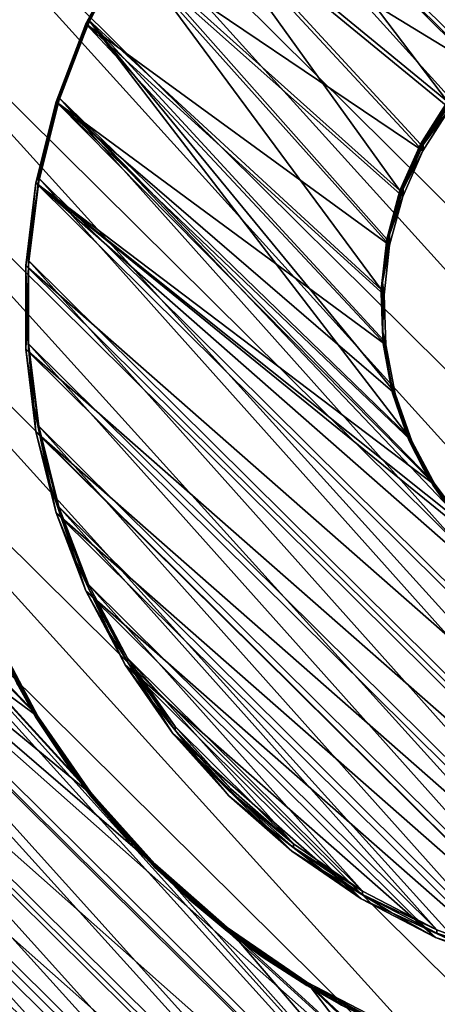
# Model space of a CAD drawing. Header units: metres. Extents: x -102 to 72, y -265 to 72.
# Tile 22 of 256: x -5.56 to -2.25, y -253.3 to -245.5. Entities that reach past the tile are written whole.
import ezdxf

# ---------------------------------------------------------------- set-up
doc = ezdxf.new("R2010")
doc.units = ezdxf.units.M
doc.layers.add('solid_20661094', color=7, linetype='CONTINUOUS')

msp = doc.modelspace()

# ---------------------------------------------------------------- linework, layer by layer
at = {"layer": 'solid_20661094'}
for points in [[(-5.789651, -261.588593, 48.430233), (-5.554532, -22.319212, 48.439766), (-7.353188, -21.792904, 48.356762)], [(-5.789651, -261.588593, 48.430233), (-0.005482, -261.709137, 48.549999), (-5.554532, -22.319212, 48.439766)], [(-0.005482, -261.709137, 48.549999), (-3.721903, -22.696859, 48.500515), (-5.554532, -22.319212, 48.439766)], [(-0.005482, -261.709137, 48.549999), (-1.866651, -22.924128, 48.537552), (-3.721903, -22.696859, 48.500515)], [(-2.235073, -237.326904, 14.458232), (-10.515081, -245.526337, 15.610585), (-10.383725, -244.984543, 15.534441)], [(-6.363961, -241.437637, 15.035957), (-10.515081, -245.526337, 15.610585), (-2.235073, -237.326904, 14.458232)], [(-3.038593, -239.616959, 14.376146), (-2.127528, -239.339493, 14.337151), (8.258773, -250.804291, 15.948423)], [(-3.913751, -239.99025, 14.42861), (-3.038593, -239.616959, 14.376146), (7.881811, -251.670944, 16.070223)], [(-3.038593, -239.616959, 14.376146), (8.258773, -250.804291, 15.948423), (7.881811, -251.670944, 16.070223)], [(-4.743692, -240.45549, 14.493995), (-3.913751, -239.99025, 14.42861), (7.412007, -252.492813, 16.18573)], [(-3.913751, -239.99025, 14.42861), (7.881811, -251.670944, 16.070223), (7.412007, -252.492813, 16.18573)], [(-5.51708, -241.006256, 14.571401), (-4.743692, -240.45549, 14.493995), (6.855815, -253.258698, 16.293367)], [(-4.743692, -240.45549, 14.493995), (7.412007, -252.492813, 16.18573), (6.855815, -253.258698, 16.293367)], [(-5.51708, -241.006256, 14.571401), (6.22254, -253.957321, 16.391552), (-6.22254, -241.633347, 14.659532)], [(-5.51708, -241.006256, 14.571401), (6.855815, -253.258698, 16.293367), (6.22254, -253.957321, 16.391552)], [(5.51708, -254.584396, 16.479683), (-6.855815, -242.33197, 14.757717), (-6.22254, -241.633347, 14.659532)], [(6.22254, -253.957321, 16.391552), (5.51708, -254.584396, 16.479683), (-6.22254, -241.633347, 14.659532)], [(4.743692, -255.135178, 16.557089), (-7.412007, -243.097855, 14.865355), (-6.855815, -242.33197, 14.757717)], [(5.51708, -254.584396, 16.479683), (4.743692, -255.135178, 16.557089), (-6.855815, -242.33197, 14.757717)], [(3.913751, -255.600418, 16.622475), (-7.881811, -243.919724, 14.980861), (-7.412007, -243.097855, 14.865355)], [(4.743692, -255.135178, 16.557089), (3.913751, -255.600418, 16.622475), (-7.412007, -243.097855, 14.865355)], [(-3.406094, -243.475174, 15.026406), (-3.905317, -243.913132, 15.087958), (-1.589678, -245.647461, 15.331701)], [(-1.909188, -245.84906, 15.655941), (-3.889087, -243.888428, 15.380393), (-3.391939, -243.452271, 15.319097)], [(-3.406094, -243.475174, 15.026406), (-1.589678, -245.647461, 15.331701), (-1.250888, -245.436661, 15.302075)], [(-1.261613, -245.375778, 15.589427), (-1.603308, -245.588394, 15.619307), (-3.391939, -243.452271, 15.319097)], [(-1.603308, -245.588394, 15.619307), (-1.909188, -245.84906, 15.655941), (-3.391939, -243.452271, 15.319097)], [(-2.172419, -246.151962, 15.698512), (-4.329521, -244.380737, 15.449582), (-3.889087, -243.888428, 15.380393)], [(-1.909188, -245.84906, 15.655941), (-2.172419, -246.151962, 15.698512), (-3.889087, -243.888428, 15.380393)], [(3.038593, -255.973709, 16.674938), (-8.258773, -244.786377, 15.10266), (-7.881811, -243.919724, 14.980861)], [(3.913751, -255.600418, 16.622475), (3.038593, -255.973709, 16.674938), (-7.881811, -243.919724, 14.980861)], [(-4.347588, -244.407501, 15.157437), (-1.892959, -245.905914, 15.368025), (-3.905317, -243.913132, 15.087958)], [(-3.905317, -243.913132, 15.087958), (-1.892959, -245.905914, 15.368025), (-1.589678, -245.647461, 15.331701)], [(-4.72645, -244.951035, 15.233827), (-2.366826, -246.541733, 15.457384), (-4.347588, -244.407501, 15.157437)], [(-2.54849, -246.856598, 15.797544), (-4.706808, -244.922012, 15.525655), (-4.329521, -244.380737, 15.449582)], [(-4.347588, -244.407501, 15.157437), (-2.153952, -246.206238, 15.410233), (-1.892959, -245.905914, 15.368025)], [(-4.347588, -244.407501, 15.157437), (-2.366826, -246.541733, 15.457384), (-2.153952, -246.206238, 15.410233)], [(-2.172419, -246.151962, 15.698512), (-2.387118, -246.490326, 15.746067), (-4.329521, -244.380737, 15.449582)], [(-2.387118, -246.490326, 15.746067), (-2.54849, -246.856598, 15.797544), (-4.329521, -244.380737, 15.449582)], [(2.127528, -256.25119, 16.713934), (-8.538963, -245.688583, 15.229458), (-8.258773, -244.786377, 15.10266)], [(3.038593, -255.973709, 16.674938), (2.127528, -256.25119, 16.713934), (-8.258773, -244.786377, 15.10266)], [(-5.036385, -245.535828, 15.316013), (-2.63038, -247.287613, 15.562211), (-4.72645, -244.951035, 15.233827)], [(-5.036385, -245.535828, 15.316013), (-4.72645, -244.951035, 15.233827), (-4.98997, -245.469955, 15.352317)], [(-2.698112, -247.639709, 15.907601), (-5.015454, -245.504379, 15.6075), (-4.706808, -244.922012, 15.525655)], [(-5.015454, -245.504379, 15.6075), (-4.706797, -244.949829, 15.327599), (-4.706808, -244.922012, 15.525655)], [(-5.015454, -245.504379, 15.6075), (-5.015449, -245.532196, 15.409444), (-4.706797, -244.949829, 15.327599)], [(-4.706797, -244.949829, 15.327599), (-5.015449, -245.532196, 15.409444), (-4.98997, -245.469955, 15.352317)], [(-4.72645, -244.951035, 15.233827), (-2.63038, -247.287613, 15.562211), (-2.526826, -246.904892, 15.508423)], [(-4.72645, -244.951035, 15.233827), (-2.526826, -246.904892, 15.508423), (-2.366826, -246.541733, 15.457384)], [(-2.54849, -246.856598, 15.797544), (-2.652932, -247.242599, 15.851792), (-4.706808, -244.922012, 15.525655)], [(-2.652932, -247.242599, 15.851792), (-2.698112, -247.639709, 15.907601), (-4.706808, -244.922012, 15.525655)], [(-5.015449, -245.532196, 15.409444), (-5.250965, -246.147156, 15.495872), (-5.226362, -246.059189, 15.435129)], [(-5.250964, -246.119324, 15.693926), (-5.250965, -246.147156, 15.495872), (-5.015449, -245.532196, 15.409444)], [(-2.474712, -248.808868, 16.071917), (-5.250964, -246.119324, 15.693926), (-5.015454, -245.504379, 15.6075)], [(-5.250964, -246.119324, 15.693926), (-5.015449, -245.532196, 15.409444), (-5.015454, -245.504379, 15.6075)], [(-5.036385, -245.535828, 15.316013), (-4.98997, -245.469955, 15.352317), (-5.226362, -246.059189, 15.435129)], [(-5.015449, -245.532196, 15.409444), (-5.226362, -246.059189, 15.435129), (-4.98997, -245.469955, 15.352317)], [(-2.698112, -247.639709, 15.907601), (-2.68302, -248.039047, 15.963724), (-5.015454, -245.504379, 15.6075)], [(-2.68302, -248.039047, 15.963724), (-2.607994, -248.431686, 16.018908), (-5.015454, -245.504379, 15.6075)], [(-2.607994, -248.431686, 16.018908), (-2.474712, -248.808868, 16.071917), (-5.015454, -245.504379, 15.6075)], [(-5.272877, -246.153351, 15.4028), (-2.660212, -248.077286, 15.673191), (-5.036385, -245.535828, 15.316013)], [(-5.272877, -246.153351, 15.4028), (-5.036385, -245.535828, 15.316013), (-5.226362, -246.059189, 15.435129)], [(-5.036385, -245.535828, 15.316013), (-2.660212, -248.077286, 15.673191), (-2.675175, -247.681335, 15.617545)], [(-5.036385, -245.535828, 15.316013), (-2.675175, -247.681335, 15.617545), (-2.63038, -247.287613, 15.562211)], [(1.191348, -256.429474, 16.738989), (-8.718993, -246.615646, 15.359749), (-8.538963, -245.688583, 15.229458)], [(2.127528, -256.25119, 16.713934), (1.191348, -256.429474, 16.738989), (-8.538963, -245.688583, 15.229458)], [(-5.272877, -246.153351, 15.4028), (-5.226362, -246.059189, 15.435129), (-5.392076, -246.671631, 15.521202)], [(-5.250965, -246.147156, 15.495872), (-5.392076, -246.671631, 15.521202), (-5.226362, -246.059189, 15.435129)], [(-5.432482, -246.794586, 15.49292), (-2.266716, -249.190857, 15.829695), (-5.272877, -246.153351, 15.4028)], [(-5.432482, -246.794586, 15.49292), (-5.272877, -246.153351, 15.4028), (-5.392076, -246.671631, 15.521202)], [(-5.250965, -246.147156, 15.495872), (-5.40991, -246.785751, 15.585619), (-5.392076, -246.671631, 15.521202)], [(-5.409906, -246.757904, 15.783671), (-5.40991, -246.785751, 15.585619), (-5.250965, -246.147156, 15.495872)], [(0.991411, -253.096924, 16.674562), (-5.409906, -246.757904, 15.783671), (-5.250964, -246.119324, 15.693926)], [(-5.409906, -246.757904, 15.783671), (-5.250965, -246.147156, 15.495872), (-5.250964, -246.119324, 15.693926)], [(-5.272877, -246.153351, 15.4028), (-2.266716, -249.190857, 15.829695), (-2.453675, -248.840561, 15.780464)], [(-5.272877, -246.153351, 15.4028), (-2.453675, -248.840561, 15.780464), (-2.585824, -248.466583, 15.727904)], [(-5.272877, -246.153351, 15.4028), (-2.585824, -248.466583, 15.727904), (-2.660212, -248.077286, 15.673191)], [(-2.474712, -248.808868, 16.071917), (-2.28615, -249.16217, 16.121571), (-5.250964, -246.119324, 15.693926)], [(-2.28615, -249.16217, 16.121571), (-2.04652, -249.483704, 16.166758), (-5.250964, -246.119324, 15.693926)], [(-2.04652, -249.483704, 16.166758), (0.991411, -253.096924, 16.674562), (-5.250964, -246.119324, 15.693926)], [(-2.172419, -246.151962, 15.698512), (-2.387112, -246.518158, 15.548011), (-2.387118, -246.490326, 15.746067)], [(-2.172419, -246.151962, 15.698512), (-2.172414, -246.179794, 15.500457), (-2.387112, -246.518158, 15.548011)], [(-2.387112, -246.518158, 15.548011), (-2.172414, -246.179794, 15.500457), (-2.364623, -246.495544, 15.496455)], [(-2.364623, -246.495544, 15.496455), (-2.153952, -246.206238, 15.410233), (-2.366826, -246.541733, 15.457384)], [(-2.364623, -246.495544, 15.496455), (-2.1568, -246.175323, 15.45145), (-2.153952, -246.206238, 15.410233)], [(-2.172414, -246.179794, 15.500457), (-2.1568, -246.175323, 15.45145), (-2.364623, -246.495544, 15.496455)], [(-2.387118, -246.490326, 15.746067), (-2.548485, -246.88443, 15.599487), (-2.54849, -246.856598, 15.797544)], [(-2.387118, -246.490326, 15.746067), (-2.387112, -246.518158, 15.548011), (-2.548485, -246.88443, 15.599487)], [(-2.548485, -246.88443, 15.599487), (-2.387112, -246.518158, 15.548011), (-2.524309, -246.841812, 15.545119)], [(-2.524309, -246.841812, 15.545119), (-2.366826, -246.541733, 15.457384), (-2.526826, -246.904892, 15.508423)], [(-2.524309, -246.841812, 15.545119), (-2.364623, -246.495544, 15.496455), (-2.366826, -246.541733, 15.457384)], [(-2.387112, -246.518158, 15.548011), (-2.364623, -246.495544, 15.496455), (-2.524309, -246.841812, 15.545119)], [(0.241337, -256.506409, 16.749804), (-8.796691, -247.556412, 15.491964), (-8.718993, -246.615646, 15.359749)], [(1.191348, -256.429474, 16.738989), (0.241337, -256.506409, 16.749804), (-8.718993, -246.615646, 15.359749)], [(-5.432482, -246.794586, 15.49292), (-5.392076, -246.671631, 15.521202), (-5.484871, -247.298965, 15.609369)], [(-5.40991, -246.785751, 15.585619), (-5.484871, -247.298965, 15.609369), (-5.392076, -246.671631, 15.521202)], [(0.332101, -253.176193, 16.685705), (-5.489963, -247.410797, 15.875429), (-5.409906, -246.757904, 15.783671)], [(-5.489963, -247.410797, 15.875429), (-5.40991, -246.785751, 15.585619), (-5.409906, -246.757904, 15.783671)], [(0.991411, -253.096924, 16.674562), (0.332101, -253.176193, 16.685705), (-5.409906, -246.757904, 15.783671)], [(-5.512873, -247.450211, 15.585061), (-5.432482, -246.794586, 15.49292), (-5.484871, -247.298965, 15.609369)], [(0.995549, -253.160065, 16.387529), (-5.432482, -246.794586, 15.49292), (-5.512873, -247.450211, 15.585061)], [(-5.40991, -246.785751, 15.585619), (-5.489965, -247.438644, 15.677379), (-5.484871, -247.298965, 15.609369)], [(-5.489963, -247.410797, 15.875429), (-5.489965, -247.438644, 15.677379), (-5.40991, -246.785751, 15.585619)], [(-5.432482, -246.794586, 15.49292), (-1.746205, -249.789825, 15.913873), (-2.029123, -249.509659, 15.874498)], [(1.64309, -253.002014, 16.365316), (-1.746205, -249.789825, 15.913873), (-5.432482, -246.794586, 15.49292)], [(-5.432482, -246.794586, 15.49292), (-2.029123, -249.509659, 15.874498), (-2.266716, -249.190857, 15.829695)], [(1.64309, -253.002014, 16.365316), (-5.432482, -246.794586, 15.49292), (0.995549, -253.160065, 16.387529)], [(-2.54849, -246.856598, 15.797544), (-2.65293, -247.270416, 15.653736), (-2.652932, -247.242599, 15.851792)], [(-2.54849, -246.856598, 15.797544), (-2.548485, -246.88443, 15.599487), (-2.65293, -247.270416, 15.653736)], [(-2.632607, -247.207047, 15.596451), (-2.524309, -246.841812, 15.545119), (-2.526826, -246.904892, 15.508423)], [(-2.548485, -246.88443, 15.599487), (-2.524309, -246.841812, 15.545119), (-2.632607, -247.207047, 15.596451)], [(-2.65293, -247.270416, 15.653736), (-2.548485, -246.88443, 15.599487), (-2.632607, -247.207047, 15.596451)], [(-2.632607, -247.207047, 15.596451), (-2.526826, -246.904892, 15.508423), (-2.63038, -247.287613, 15.562211)], [(-2.652932, -247.242599, 15.851792), (-2.65293, -247.270416, 15.653736), (-2.698112, -247.667526, 15.709545)], [(-2.652932, -247.242599, 15.851792), (-2.698112, -247.667526, 15.709545), (-2.698112, -247.639709, 15.907601)], [(-2.687313, -247.583832, 15.649405), (-2.632607, -247.207047, 15.596451), (-2.63038, -247.287613, 15.562211)], [(-2.65293, -247.270416, 15.653736), (-2.632607, -247.207047, 15.596451), (-2.687313, -247.583832, 15.649405)], [(-5.512873, -247.450211, 15.585061), (-5.484871, -247.298965, 15.609369), (-5.503494, -247.932739, 15.69844)], [(-5.489965, -247.438644, 15.677379), (-5.503494, -247.932739, 15.69844), (-5.484871, -247.298965, 15.609369)], [(-2.698112, -247.667526, 15.709545), (-2.65293, -247.270416, 15.653736), (-2.687313, -247.583832, 15.649405)], [(-2.687313, -247.583832, 15.649405), (-2.63038, -247.287613, 15.562211), (-2.675175, -247.681335, 15.617545)], [(-5.512877, -248.110641, 15.67788), (-5.512873, -247.450211, 15.585061), (-5.503494, -247.932739, 15.69844)], [(0.333487, -253.23967, 16.398718), (-5.512873, -247.450211, 15.585061), (-5.512877, -248.110641, 15.67788)], [(0.995549, -253.160065, 16.387529), (-5.512873, -247.450211, 15.585061), (0.333487, -253.23967, 16.398718)], [(-5.489965, -247.438644, 15.677379), (-5.489965, -248.096344, 15.769813), (-5.503494, -247.932739, 15.69844)], [(-0.332059, -253.176208, 16.685705), (-5.489966, -248.068497, 15.967863), (-5.489963, -247.410797, 15.875429)], [(-5.489966, -248.068497, 15.967863), (-5.489965, -247.438644, 15.677379), (-5.489963, -247.410797, 15.875429)], [(-5.489966, -248.068497, 15.967863), (-5.489965, -248.096344, 15.769813), (-5.489965, -247.438644, 15.677379)], [(0.332101, -253.176193, 16.685705), (-0.332059, -253.176208, 16.685705), (-5.489963, -247.410797, 15.875429)], [(-0.711562, -256.481171, 16.746254), (-8.771178, -248.500031, 15.624581), (-8.796691, -247.556412, 15.491964)], [(0.241337, -256.506409, 16.749804), (-0.711562, -256.481171, 16.746254), (-8.796691, -247.556412, 15.491964)], [(-2.698112, -247.667526, 15.709545), (-2.687313, -247.583832, 15.649405), (-2.687313, -247.964493, 15.702903)], [(-2.687313, -247.964493, 15.702903), (-2.687313, -247.583832, 15.649405), (-2.675175, -247.681335, 15.617545)], [(-2.698112, -247.639709, 15.907601), (-2.698112, -247.667526, 15.709545), (-2.683023, -248.066864, 15.765668)], [(-2.698112, -247.639709, 15.907601), (-2.683023, -248.066864, 15.765668), (-2.68302, -248.039047, 15.963724)], [(-2.683023, -248.066864, 15.765668), (-2.698112, -247.667526, 15.709545), (-2.687313, -247.964493, 15.702903)], [(-2.687313, -247.964493, 15.702903), (-2.675175, -247.681335, 15.617545), (-2.660212, -248.077286, 15.673191)], [(-5.414563, -251.02182, 16.087019), (-8.572951, -247.780472, 15.631477), (-8.519043, -248.730988, 15.765064)], [(-5.769627, -250.351883, 15.992867), (-8.572951, -247.780472, 15.631477), (-5.414563, -251.02182, 16.087019)], [(-5.790557, -250.320435, 16.284353), (-5.434205, -250.992798, 16.378847), (-8.549999, -247.739685, 15.921653)], [(-5.434205, -250.992798, 16.378847), (-4.99861, -251.617722, 16.466675), (-8.549999, -247.739685, 15.921653)], [(-4.490127, -252.186096, 16.546555), (-0.957319, -256.153229, 17.104097), (-8.549999, -247.739685, 15.921653)], [(-4.99861, -251.617722, 16.466675), (-4.490127, -252.186096, 16.546555), (-8.549999, -247.739685, 15.921653)], [(-0.957319, -256.153229, 17.104097), (-8.496236, -248.687668, 16.054882), (-8.549999, -247.739685, 15.921653)], [(-5.512877, -248.110641, 15.67788), (-5.503494, -247.932739, 15.69844), (-5.44769, -248.564377, 15.78721)], [(-5.489965, -248.096344, 15.769813), (-5.44769, -248.564377, 15.78721), (-5.503494, -247.932739, 15.69844)], [(-2.632607, -248.341278, 15.755857), (-2.687313, -247.964493, 15.702903), (-2.660212, -248.077286, 15.673191)], [(-2.683023, -248.066864, 15.765668), (-2.687313, -247.964493, 15.702903), (-2.632607, -248.341278, 15.755857)], [(-0.332059, -253.176208, 16.685705), (-0.991388, -253.096924, 16.674562), (-5.489966, -248.068497, 15.967863)], [(-0.991388, -253.096924, 16.674562), (-5.409912, -248.721405, 16.059624), (-5.489966, -248.068497, 15.967863)], [(-5.409912, -248.721405, 16.059624), (-5.489965, -248.096344, 15.769813), (-5.489966, -248.068497, 15.967863)], [(-5.489965, -248.096344, 15.769813), (-5.40991, -248.749252, 15.861572), (-5.44769, -248.564377, 15.78721)], [(-5.409912, -248.721405, 16.059624), (-5.40991, -248.749252, 15.861572), (-5.489965, -248.096344, 15.769813)], [(-2.68302, -248.039047, 15.963724), (-2.683023, -248.066864, 15.765668), (-2.608, -248.459503, 15.820851)], [(-2.608, -248.459503, 15.820851), (-2.683023, -248.066864, 15.765668), (-2.632607, -248.341278, 15.755857)], [(-2.68302, -248.039047, 15.963724), (-2.608, -248.459503, 15.820851), (-2.607994, -248.431686, 16.018908)], [(-2.632607, -248.341278, 15.755857), (-2.660212, -248.077286, 15.673191), (-2.585824, -248.466583, 15.727904)], [(-5.432488, -248.766281, 15.770024), (-5.512877, -248.110641, 15.67788), (-5.44769, -248.564377, 15.78721)], [(-0.333444, -253.23967, 16.398718), (-5.512877, -248.110641, 15.67788), (-5.432488, -248.766281, 15.770024)], [(0.333487, -253.23967, 16.398718), (-5.512877, -248.110641, 15.67788), (-0.333444, -253.23967, 16.398718)], [(-2.524309, -248.706528, 15.807187), (-2.632607, -248.341278, 15.755857), (-2.585824, -248.466583, 15.727904)], [(-2.608, -248.459503, 15.820851), (-2.632607, -248.341278, 15.755857), (-2.524309, -248.706528, 15.807187)], [(-2.607994, -248.431686, 16.018908), (-2.608, -248.459503, 15.820851), (-2.474718, -248.8367, 15.873862)], [(-2.474718, -248.8367, 15.873862), (-2.608, -248.459503, 15.820851), (-2.524309, -248.706528, 15.807187)], [(-2.607994, -248.431686, 16.018908), (-2.474718, -248.8367, 15.873862), (-2.474712, -248.808868, 16.071917)], [(-2.524309, -248.706528, 15.807187), (-2.585824, -248.466583, 15.727904), (-2.453675, -248.840561, 15.780464)], [(-1.656131, -256.353973, 16.72838), (-8.642744, -249.43541, 15.75604), (-8.771178, -248.500031, 15.624581)], [(-0.711562, -256.481171, 16.746254), (-1.656131, -256.353973, 16.72838), (-8.771178, -248.500031, 15.624581)], [(-5.432488, -248.766281, 15.770024), (-5.44769, -248.564377, 15.78721), (-5.318216, -249.185303, 15.874476)], [(-5.40991, -248.749252, 15.861572), (-5.318216, -249.185303, 15.874476), (-5.44769, -248.564377, 15.78721)], [(-1.902574, -255.994171, 17.081745), (-8.335628, -249.623718, 16.186436), (-8.496236, -248.687668, 16.054882)], [(-0.957319, -256.153229, 17.104097), (-1.902574, -255.994171, 17.081745), (-8.496236, -248.687668, 16.054882)], [(-0.991388, -253.096924, 16.674562), (-1.636275, -252.939529, 16.652441), (-5.409912, -248.721405, 16.059624)], [(-1.636275, -252.939529, 16.652441), (-5.250962, -249.360016, 16.149374), (-5.409912, -248.721405, 16.059624)], [(-5.250962, -249.360016, 16.149374), (-5.40991, -248.749252, 15.861572), (-5.409912, -248.721405, 16.059624)], [(-2.364623, -249.05278, 15.855851), (-2.524309, -248.706528, 15.807187), (-2.453675, -248.840561, 15.780464)], [(-2.474718, -248.8367, 15.873862), (-2.524309, -248.706528, 15.807187), (-2.364623, -249.05278, 15.855851)], [(-0.959889, -256.216583, 16.817095), (-8.519043, -248.730988, 15.765064), (-8.358005, -249.669556, 15.896972)], [(-0.000025, -256.269958, 16.824598), (-8.519043, -248.730988, 15.765064), (-0.959889, -256.216583, 16.817095)], [(-4.473897, -252.2108, 16.25412), (-8.519043, -248.730988, 15.765064), (-0.000025, -256.269958, 16.824598)], [(-4.980543, -251.644485, 16.174528), (-8.519043, -248.730988, 15.765064), (-4.473897, -252.2108, 16.25412)], [(-5.414563, -251.02182, 16.087019), (-8.519043, -248.730988, 15.765064), (-4.980543, -251.644485, 16.174528)], [(-5.272875, -249.407562, 15.860149), (-5.432488, -248.766281, 15.770024), (-5.318216, -249.185303, 15.874476)], [(-0.995526, -253.160065, 16.387529), (-5.432488, -248.766281, 15.770024), (-5.272875, -249.407562, 15.860149)], [(-0.333444, -253.23967, 16.398718), (-5.432488, -248.766281, 15.770024), (-0.995526, -253.160065, 16.387529)], [(-5.40991, -248.749252, 15.861572), (-5.250965, -249.387848, 15.95132), (-5.318216, -249.185303, 15.874476)], [(-5.250962, -249.360016, 16.149374), (-5.250965, -249.387848, 15.95132), (-5.40991, -248.749252, 15.861572)], [(-2.474712, -248.808868, 16.071917), (-2.474718, -248.8367, 15.873862), (-2.286155, -249.190002, 15.923516)], [(-2.286155, -249.190002, 15.923516), (-2.474718, -248.8367, 15.873862), (-2.364623, -249.05278, 15.855851)], [(-2.474712, -248.808868, 16.071917), (-2.286155, -249.190002, 15.923516), (-2.28615, -249.16217, 16.121571)], [(-2.364623, -249.05278, 15.855851), (-2.453675, -248.840561, 15.780464), (-2.266716, -249.190857, 15.829695)], [(-2.1568, -249.373016, 15.900857), (-2.364623, -249.05278, 15.855851), (-2.266716, -249.190857, 15.829695)], [(-2.286155, -249.190002, 15.923516), (-2.364623, -249.05278, 15.855851), (-2.1568, -249.373016, 15.900857)], [(-5.272875, -249.407562, 15.860149), (-5.318216, -249.185303, 15.874476), (-5.116823, -249.78717, 15.959063)], [(-5.250965, -249.387848, 15.95132), (-5.116823, -249.78717, 15.959063), (-5.318216, -249.185303, 15.874476)], [(-2.28615, -249.16217, 16.121571), (-2.286155, -249.190002, 15.923516), (-2.046524, -249.511536, 15.968704)], [(-2.046524, -249.511536, 15.968704), (-2.286155, -249.190002, 15.923516), (-2.1568, -249.373016, 15.900857)], [(-2.28615, -249.16217, 16.121571), (-2.046524, -249.511536, 15.968704), (-2.04652, -249.483704, 16.166758)], [(-2.1568, -249.373016, 15.900857), (-2.266716, -249.190857, 15.829695), (-2.029123, -249.509659, 15.874498)], [(-5.03637, -250.025101, 15.946939), (-5.272875, -249.407562, 15.860149), (-5.116823, -249.78717, 15.959063)], [(-1.643103, -253.001999, 16.365316), (-5.272875, -249.407562, 15.860149), (-5.03637, -250.025101, 15.946939)], [(-0.995526, -253.160065, 16.387529), (-5.272875, -249.407562, 15.860149), (-1.643103, -253.001999, 16.365316)], [(-5.01544, -249.974991, 16.235804), (-5.250965, -249.387848, 15.95132), (-5.250962, -249.360016, 16.149374)], [(-5.250965, -249.387848, 15.95132), (-5.015449, -250.002808, 16.037746), (-5.116823, -249.78717, 15.959063)], [(-5.01544, -249.974991, 16.235804), (-5.015449, -250.002808, 16.037746), (-5.250965, -249.387848, 15.95132)], [(-1.636275, -252.939529, 16.652441), (-2.25729, -252.706299, 16.619663), (-5.250962, -249.360016, 16.149374)], [(-2.25729, -252.706299, 16.619663), (-5.01544, -249.974991, 16.235804), (-5.250962, -249.360016, 16.149374)], [(-2.581267, -256.126373, 16.696392), (-8.412891, -250.351547, 15.884793), (-8.642744, -249.43541, 15.75604)], [(-1.656131, -256.353973, 16.72838), (-2.581267, -256.126373, 16.696392), (-8.642744, -249.43541, 15.75604)], [(-2.823902, -255.731323, 17.044804), (-8.070195, -250.536087, 16.314661), (-8.335628, -249.623718, 16.186436)], [(-1.902574, -255.994171, 17.081745), (-2.823902, -255.731323, 17.044804), (-8.335628, -249.623718, 16.186436)], [(-1.907681, -256.057098, 16.794683), (-8.358005, -249.669556, 15.896972), (-8.091859, -250.584366, 16.025539)], [(-0.959889, -256.216583, 16.817095), (-8.358005, -249.669556, 15.896972), (-1.907681, -256.057098, 16.794683)], [(-5.03637, -250.025101, 15.946939), (-5.116823, -249.78717, 15.959063), (-4.846233, -250.361801, 16.039822)], [(-5.015449, -250.002808, 16.037746), (-4.846233, -250.361801, 16.039822), (-5.116823, -249.78717, 15.959063)], [(-4.726427, -250.609894, 16.029125), (-5.03637, -250.025101, 15.946939), (-4.846233, -250.361801, 16.039822)], [(-2.26671, -252.767807, 16.332401), (-5.03637, -250.025101, 15.946939), (-4.726427, -250.609894, 16.029125)], [(-1.643103, -253.001999, 16.365316), (-5.03637, -250.025101, 15.946939), (-2.26671, -252.767807, 16.332401)], [(-4.706785, -250.557343, 16.31765), (-5.015449, -250.002808, 16.037746), (-5.01544, -249.974991, 16.235804)], [(-5.015449, -250.002808, 16.037746), (-4.706797, -250.585159, 16.119593), (-4.846233, -250.361801, 16.039822)], [(-4.706785, -250.557343, 16.31765), (-4.706797, -250.585159, 16.119593), (-5.015449, -250.002808, 16.037746)], [(-2.25729, -252.706299, 16.619663), (-2.845376, -252.400635, 16.576708), (-5.01544, -249.974991, 16.235804)], [(-2.845376, -252.400635, 16.576708), (-4.706785, -250.557343, 16.31765), (-5.01544, -249.974991, 16.235804)], [(-3.476111, -255.800995, 16.650665), (-8.08432, -251.237671, 16.009331), (-8.412891, -250.351547, 15.884793)], [(-2.581267, -256.126373, 16.696392), (-3.476111, -255.800995, 16.650665), (-8.412891, -250.351547, 15.884793)], [(-5.790557, -250.320435, 16.284353), (-5.790564, -250.348251, 16.086298), (-5.434211, -251.02063, 16.180792)], [(-5.434211, -251.02063, 16.180792), (-5.790564, -250.348251, 16.086298), (-5.584154, -250.755814, 16.095196)], [(-5.790557, -250.320435, 16.284353), (-5.434211, -251.02063, 16.180792), (-5.434205, -250.992798, 16.378847)], [(-5.584154, -250.755814, 16.095196), (-5.769627, -250.351883, 15.992867), (-5.414563, -251.02182, 16.087019)], [(-4.726427, -250.609894, 16.029125), (-4.846233, -250.361801, 16.039822), (-4.510106, -250.901443, 16.115664)], [(-4.706797, -250.585159, 16.119593), (-4.510106, -250.901443, 16.115664), (-4.846233, -250.361801, 16.039822)], [(-2.831482, -255.793549, 16.757643), (-8.091859, -250.584366, 16.025539), (-7.723955, -251.463928, 16.149153)], [(-1.907681, -256.057098, 16.794683), (-8.091859, -250.584366, 16.025539), (-2.831482, -255.793549, 16.757643)], [(-3.709717, -255.367966, 16.993738), (-7.703276, -251.413284, 16.437943), (-8.070195, -250.536087, 16.314661)], [(-2.823902, -255.731323, 17.044804), (-3.709717, -255.367966, 16.993738), (-8.070195, -250.536087, 16.314661)], [(-4.329499, -251.098618, 16.393719), (-4.706797, -250.585159, 16.119593), (-4.706785, -250.557343, 16.31765)], [(-4.706797, -250.585159, 16.119593), (-4.329509, -251.126434, 16.195663), (-4.510106, -250.901443, 16.115664)], [(-4.329499, -251.098618, 16.393719), (-4.329509, -251.126434, 16.195663), (-4.706797, -250.585159, 16.119593)], [(-2.845376, -252.400635, 16.576708), (-3.391963, -252.027023, 16.524199), (-4.706785, -250.557343, 16.31765)], [(-3.391963, -252.027023, 16.524199), (-4.329499, -251.098618, 16.393719), (-4.706785, -250.557343, 16.31765)], [(-4.347567, -251.153412, 16.105515), (-4.726427, -250.609894, 16.029125), (-4.510106, -250.901443, 16.115664)], [(-2.85725, -252.460876, 16.289265), (-4.726427, -250.609894, 16.029125), (-4.347567, -251.153412, 16.105515)], [(-2.26671, -252.767807, 16.332401), (-4.726427, -250.609894, 16.029125), (-2.85725, -252.460876, 16.289265)], [(-5.196846, -251.377625, 16.182587), (-5.584154, -250.755814, 16.095196), (-5.414563, -251.02182, 16.087019)], [(-5.434211, -251.02063, 16.180792), (-5.584154, -250.755814, 16.095196), (-5.196846, -251.377625, 16.182587)], [(-4.347567, -251.153412, 16.105515), (-4.510106, -250.901443, 16.115664), (-4.112988, -251.398788, 16.185562)], [(-4.329509, -251.126434, 16.195663), (-4.112988, -251.398788, 16.185562), (-4.510106, -250.901443, 16.115664)], [(-5.434205, -250.992798, 16.378847), (-5.434211, -251.02063, 16.180792), (-4.998615, -251.645554, 16.26862)], [(-4.998615, -251.645554, 16.26862), (-5.434211, -251.02063, 16.180792), (-5.196846, -251.377625, 16.182587)], [(-5.434205, -250.992798, 16.378847), (-4.998615, -251.645554, 16.26862), (-4.99861, -251.617722, 16.466675)], [(-5.196846, -251.377625, 16.182587), (-5.414563, -251.02182, 16.087019), (-4.980543, -251.644485, 16.174528)], [(-3.889086, -251.590897, 16.462906), (-4.329509, -251.126434, 16.195663), (-4.329499, -251.098618, 16.393719)], [(-4.329509, -251.126434, 16.195663), (-3.889087, -251.618744, 16.264853), (-4.112988, -251.398788, 16.185562)], [(-3.889086, -251.590897, 16.462906), (-3.889087, -251.618744, 16.264853), (-4.329509, -251.126434, 16.195663)], [(-3.391963, -252.027023, 16.524199), (-3.889086, -251.590897, 16.462906), (-4.329499, -251.098618, 16.393719)], [(-3.905315, -251.647751, 16.174988), (-4.347567, -251.153412, 16.105515), (-4.112988, -251.398788, 16.185562)], [(-3.406118, -252.085709, 16.236538), (-4.347567, -251.153412, 16.105515), (-3.905315, -251.647751, 16.174988)], [(-2.85725, -252.460876, 16.289265), (-4.347567, -251.153412, 16.105515), (-3.406118, -252.085709, 16.236538)], [(-4.330153, -255.381699, 16.591736), (-7.660892, -252.083405, 16.128191), (-8.08432, -251.237671, 16.009331)], [(-3.476111, -255.800995, 16.650665), (-4.330153, -255.381699, 16.591736), (-8.08432, -251.237671, 16.009331)], [(-4.548881, -254.908691, 16.929192), (-7.239485, -252.244278, 16.554731), (-7.703276, -251.413284, 16.437943)], [(-3.709717, -255.367966, 16.993738), (-4.548881, -254.908691, 16.929192), (-7.703276, -251.413284, 16.437943)], [(-4.739259, -251.950699, 16.263128), (-5.196846, -251.377625, 16.182587), (-4.980543, -251.644485, 16.174528)], [(-4.998615, -251.645554, 16.26862), (-5.196846, -251.377625, 16.182587), (-4.739259, -251.950699, 16.263128)], [(-3.905315, -251.647751, 16.174988), (-4.112988, -251.398788, 16.185562), (-3.660248, -251.847122, 16.248571)], [(-3.889087, -251.618744, 16.264853), (-3.660248, -251.847122, 16.248571), (-4.112988, -251.398788, 16.185562)], [(-10.904042, -251.518112, 25.036209), (-5.010169, -257.354614, 25.856478), (-7.954952, -254.434219, 25.446043)], [(-10.904042, -251.518112, 25.036209), (-10.341203, -252.585098, 25.186165), (-5.010169, -257.354614, 25.856478)], [(-3.719676, -255.42923, 16.70644), (-7.723955, -251.463928, 16.149153), (-7.258919, -252.29715, 16.266254)], [(-2.831482, -255.793549, 16.757643), (-7.723955, -251.463928, 16.149153), (-3.719676, -255.42923, 16.70644)], [(-11.169339, -251.541199, 20.394249), (-6.090522, -257.072723, 17.528303), (-5.52705, -257.61499, 17.718485)], [(-11.169339, -251.541199, 20.394249), (-5.52705, -257.61499, 17.718485), (-4.960192, -258.156403, 17.939299)], [(-11.169339, -251.541199, 20.394249), (-4.960192, -258.156403, 17.939299), (-4.38701, -258.69986, 18.190784)], [(-4.38701, -258.257538, 21.338165), (-11.169339, -251.541199, 20.394249), (-4.38701, -258.69986, 18.190784)], [(-4.38701, -258.257538, 21.338165), (-10.929265, -252.103577, 20.473286), (-11.169339, -251.541199, 20.394249)], [(-3.391963, -252.027023, 16.524199), (-3.889087, -251.618744, 16.264853), (-3.889086, -251.590897, 16.462906)], [(-4.99861, -251.617722, 16.466675), (-4.998615, -251.645554, 16.26862), (-4.490128, -252.213928, 16.348501)], [(-4.490128, -252.213928, 16.348501), (-4.998615, -251.645554, 16.26862), (-4.739259, -251.950699, 16.263128)], [(-4.99861, -251.617722, 16.466675), (-4.490128, -252.213928, 16.348501), (-4.490127, -252.186096, 16.546555)], [(-4.739259, -251.950699, 16.263128), (-4.980543, -251.644485, 16.174528), (-4.473897, -252.2108, 16.25412)], [(-3.406118, -252.085709, 16.236538), (-3.905315, -251.647751, 16.174988), (-3.660248, -251.847122, 16.248571)], [(-3.889087, -251.618744, 16.264853), (-3.391954, -252.054871, 16.326147), (-3.660248, -251.847122, 16.248571)], [(-3.391963, -252.027023, 16.524199), (-3.391954, -252.054871, 16.326147), (-3.889087, -251.618744, 16.264853)], [(-3.406118, -252.085709, 16.236538), (-3.660248, -251.847122, 16.248571), (-3.15801, -252.240387, 16.303839)], [(-3.391954, -252.054871, 16.326147), (-3.15801, -252.240387, 16.303839), (-3.660248, -251.847122, 16.248571)], [(-4.217583, -252.4673, 16.335732), (-4.739259, -251.950699, 16.263128), (-4.473897, -252.2108, 16.25412)], [(-4.490128, -252.213928, 16.348501), (-4.739259, -251.950699, 16.263128), (-4.217583, -252.4673, 16.335732)], [(-2.845376, -252.400635, 16.576708), (-3.391954, -252.054871, 16.326147), (-3.391963, -252.027023, 16.524199)], [(-3.391954, -252.054871, 16.326147), (-2.845358, -252.428482, 16.378654), (-3.15801, -252.240387, 16.303839)], [(-2.845376, -252.400635, 16.576708), (-2.845358, -252.428482, 16.378654), (-3.391954, -252.054871, 16.326147)], [(-4.38701, -258.257538, 21.338165), (-10.660213, -252.653244, 20.550535), (-10.929265, -252.103577, 20.473286)], [(-5.133378, -254.873383, 16.520298), (-7.147577, -252.878799, 16.239977), (-7.660892, -252.083405, 16.128191)], [(-4.330153, -255.381699, 16.591736), (-5.133378, -254.873383, 16.520298), (-7.660892, -252.083405, 16.128191)], [(-2.85725, -252.460876, 16.289265), (-3.406118, -252.085709, 16.236538), (-3.15801, -252.240387, 16.303839)], [(-4.490127, -252.186096, 16.546555), (-4.490128, -252.213928, 16.348501), (-3.916165, -252.717468, 16.419268)], [(-3.916165, -252.717468, 16.419268), (-4.490128, -252.213928, 16.348501), (-4.217583, -252.4673, 16.335732)], [(-4.490127, -252.186096, 16.546555), (-3.916167, -252.689621, 16.617321), (-0.957319, -256.153229, 17.104097)], [(-4.490127, -252.186096, 16.546555), (-3.916165, -252.717468, 16.419268), (-3.916167, -252.689621, 16.617321)], [(-4.473897, -252.2108, 16.25412), (-0.000025, -256.269958, 16.824598), (-3.902012, -252.712524, 16.324631)], [(-4.217583, -252.4673, 16.335732), (-4.473897, -252.2108, 16.25412), (-3.902012, -252.712524, 16.324631)], [(-4.561092, -254.968719, 16.64172), (-7.258919, -252.29715, 16.266254), (-6.7026, -253.073578, 16.375376)], [(-3.719676, -255.42923, 16.70644), (-7.258919, -252.29715, 16.266254), (-4.561092, -254.968719, 16.64172)], [(-5.33084, -254.359268, 16.851973), (-6.684655, -253.018631, 16.663559), (-7.239485, -252.244278, 16.554731)], [(-4.548881, -254.908691, 16.929192), (-5.33084, -254.359268, 16.851973), (-7.239485, -252.244278, 16.554731)], [(-2.85725, -252.460876, 16.289265), (-3.15801, -252.240387, 16.303839), (-2.613065, -252.573242, 16.350618)], [(-2.845358, -252.428482, 16.378654), (-2.613065, -252.573242, 16.350618), (-3.15801, -252.240387, 16.303839)], [(-3.63887, -252.920441, 16.399414), (-4.217583, -252.4673, 16.335732), (-3.902012, -252.712524, 16.324631)], [(-3.916165, -252.717468, 16.419268), (-4.217583, -252.4673, 16.335732), (-3.63887, -252.920441, 16.399414)], [(-2.26671, -252.767807, 16.332401), (-2.85725, -252.460876, 16.289265), (-2.613065, -252.573242, 16.350618)], [(-2.25729, -252.706299, 16.619663), (-2.845358, -252.428482, 16.378654), (-2.845376, -252.400635, 16.576708)], [(-2.845358, -252.428482, 16.378654), (-2.25727, -252.734131, 16.421612), (-2.613065, -252.573242, 16.350618)], [(-2.25729, -252.706299, 16.619663), (-2.25727, -252.734131, 16.421612), (-2.845358, -252.428482, 16.378654)], [(-10.341203, -252.585098, 25.186165), (-6.087646, -256.797241, 25.778145), (-5.010169, -257.354614, 25.856478)], [(-2.26671, -252.767807, 16.332401), (-2.613065, -252.573242, 16.350618), (-2.032784, -252.841187, 16.388277)], [(-2.25727, -252.734131, 16.421612), (-2.032784, -252.841187, 16.388277), (-2.613065, -252.573242, 16.350618)], [(-4.38701, -258.257538, 21.338165), (-10.363208, -253.188126, 20.625708), (-10.660213, -252.653244, 20.550535)], [(-3.916167, -252.689621, 16.617321), (-3.285102, -253.120987, 16.677944), (-0.957319, -256.153229, 17.104097)], [(-3.916167, -252.689621, 16.617321), (-3.916165, -252.717468, 16.419268), (-3.285095, -253.148819, 16.479891)], [(-3.916167, -252.689621, 16.617321), (-3.285095, -253.148819, 16.479891), (-3.285102, -253.120987, 16.677944)], [(-3.285095, -253.148819, 16.479891), (-3.916165, -252.717468, 16.419268), (-3.63887, -252.920441, 16.399414)], [(-3.902012, -252.712524, 16.324631), (-0.000025, -256.269958, 16.824598), (-3.273228, -253.142319, 16.385035)], [(-3.63887, -252.920441, 16.399414), (-3.902012, -252.712524, 16.324631), (-3.273228, -253.142319, 16.385035)], [(-1.643103, -253.001999, 16.365316), (-2.26671, -252.767807, 16.332401), (-2.032784, -252.841187, 16.388277)], [(-1.636275, -252.939529, 16.652441), (-2.25727, -252.734131, 16.421612), (-2.25729, -252.706299, 16.619663)], [(-2.25727, -252.734131, 16.421612), (-1.636267, -252.967361, 16.454388), (-2.032784, -252.841187, 16.388277)], [(-1.636275, -252.939529, 16.652441), (-1.636267, -252.967361, 16.454388), (-2.25727, -252.734131, 16.421612)], [(-5.133378, -254.873383, 16.520298), (-5.876364, -254.282028, 16.437187), (-7.147577, -252.878799, 16.239977)], [(-3.010949, -253.30397, 16.453318), (-3.63887, -252.920441, 16.399414), (-3.273228, -253.142319, 16.385035)], [(-3.285095, -253.148819, 16.479891), (-3.63887, -252.920441, 16.399414), (-3.010949, -253.30397, 16.453318)], [(-5.34515, -254.417816, 16.564295), (-6.7026, -253.073578, 16.375376), (-6.061991, -253.783447, 16.47514)], [(-4.561092, -254.968719, 16.64172), (-6.7026, -253.073578, 16.375376), (-5.34515, -254.417816, 16.564295)], [(-5.33084, -254.359268, 16.851973), (-6.045762, -253.726593, 16.763056), (-6.684655, -253.018631, 16.663559)], [(-3.285102, -253.120987, 16.677944), (-2.606133, -253.473862, 16.727539), (-0.000025, -256.206451, 17.11158)], [(-3.285102, -253.120987, 16.677944), (-0.000025, -256.206451, 17.11158), (-0.957319, -256.153229, 17.104097)], [(-3.285102, -253.120987, 16.677944), (-3.285095, -253.148819, 16.479891), (-2.606121, -253.501709, 16.529486)], [(-3.285102, -253.120987, 16.677944), (-2.606121, -253.501709, 16.529486), (-2.606133, -253.473862, 16.727539)], [(-2.606121, -253.501709, 16.529486), (-3.285095, -253.148819, 16.479891), (-3.010949, -253.30397, 16.453318)], [(-3.273228, -253.142319, 16.385035), (-0.000025, -256.269958, 16.824598), (-2.596713, -253.493927, 16.43445)], [(-3.010949, -253.30397, 16.453318), (-3.273228, -253.142319, 16.385035), (-2.596713, -253.493927, 16.43445)], [(-4.38701, -258.257538, 21.338165), (-10.038675, -253.707474, 20.698698), (-10.363208, -253.188126, 20.625708)]]:
    msp.add_3dface(points, dxfattribs=at)

doc.saveas('drawing.dxf')
